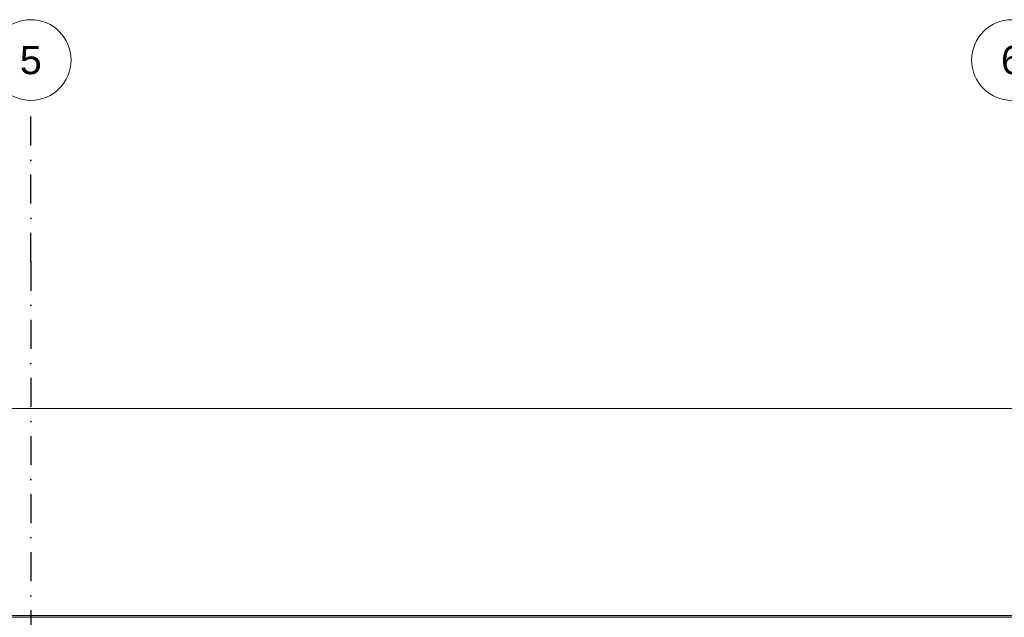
# Model space of a CAD drawing. Header units: millimetres. Extents: x -12989 to 402831, y -50461 to 30884.
# Tile 130 of 175: x 386590 to 392695, y -39165 to -35461. Entities that reach past the tile are written whole.
import ezdxf
from ezdxf.enums import TextEntityAlignment as Align

# ---------------------------------------------------------------- set-up
doc = ezdxf.new("R2010")
doc.units = ezdxf.units.MM
doc.header["$MEASUREMENT"] = 0
doc.linetypes.add('Kropki i Kreski', pattern=[360, 180, -90, 0, -90])
doc.linetypes.add('Wipeout_Contour', pattern=[1000, 0, -1000])
doc.layers.add('Nowe_A__DACHY', color=7, linetype='Continuous')
doc.layers.add('Nowe_Warstwa IFC.Import IFC', color=7, linetype='Continuous')
doc.layers.add('Nowe_A__DACHY_Nr_pióra__162', color=7, linetype='Continuous', lineweight=5, true_color=0x6a6a6a)
for name, color, linetype, lineweight in [('Nowe_A__DACHY_Nr_pióra__52', 7, 'Continuous', 15), ('Nowe_A__DACHY_Nr_pióra__92', 7, 'Continuous', 13), ('Nowe_Warstwa IFC.Import IFC_Nr_pióra__1', 7, 'Continuous', 13), ('Nowe_Warstwa IFC.Import IFC_Nr_pióra__25', 7, 'Continuous', 25), ('Nowe_Warstwa IFC.Import IFC_Nr_pióra__7', 7, 'Continuous', 13)]:
    doc.layers.add(name, color=color, linetype=linetype, lineweight=lineweight)
doc.styles.add('STYL_AUTOMATYCZNY_1', font='arial.ttf')

# ---------------------------------------------------------------- blocks, each defined once
blk = doc.blocks.new('ElemPrzekroju_174_1', base_point=(362576.7, -45960.6))
at = {"color": 254, "linetype": 'Wipeout_Contour', "lineweight": 0, "ltscale": 1530102.063931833}
blk.add_wipeout([(362046.7, -37870.7), (362046.7, -39154.3), (399106.7, -39154.3), (399106.7, -37870.7)], dxfattribs=at).dxf.layer = 'Nowe_A__DACHY'
at = {"layer": 'Nowe_A__DACHY_Nr_pióra__162', "linetype": 'Continuous', "lineweight": 0, "true_color": 0x353535}
blk.add_hatch(color=250, dxfattribs=at).paths.add_polyline_path([(362046.7, -39154.3), (362046.7, -39164.6), (399106.7, -39164.6), (399106.7, -39154.3)])
at = {"layer": 'Nowe_A__DACHY_Nr_pióra__52', "color": 7, "linetype": 'Continuous', "lineweight": 15}
for p, q in [((399106.7, -39154.3), (362046.7, -39154.3)), ((399106.7, -39164.6), (362046.7, -39164.6))]:
    blk.add_line(p, q, dxfattribs=at)
at = {"layer": 'Nowe_A__DACHY_Nr_pióra__92', "color": 7, "linetype": 'Continuous', "lineweight": 13}
blk.add_line((399106.7, -37870.7), (362046.7, -37870.7), dxfattribs=at)
blk = doc.blocks.new('Standardowy znacznik osi[8]_1', base_point=(386659.1, -35960.6))
at = {"layer": 'Nowe_Warstwa IFC.Import IFC_Nr_pióra__25', "color": 7, "linetype": 'Kropki i Kreski', "lineweight": 25}
for q in [(386659.1, -35960.6), (386659.1, -48960.6)]:
    blk.add_line((386659.1, -36960.6), q, dxfattribs=at)
blk.add_point((386659.1, -36960.6), dxfattribs=at)
blk.add_point((386659.1, -36960.6), dxfattribs=at)
at = {"layer": 'Nowe_Warstwa IFC.Import IFC_Nr_pióra__7', "color": 7, "linetype": 'Continuous', "lineweight": 13}
blk.add_circle((386659.1, -35710.6), 250, dxfattribs=at)
at = {"layer": 'Nowe_Warstwa IFC.Import IFC_Nr_pióra__1', "color": 7, "lineweight": 13, "style": 'STYL_AUTOMATYCZNY_1'}
for tag, p in [('AC_MarkerText_1_0', (386659.1, -35623.1)), ('AC_MarkerText_1_1', (386659.1, -50123.1))]:
    blk.add_attdef(tag, text='', height=175, rotation=360, dxfattribs=at).set_placement(p, align=Align.TOP_CENTER)
blk = doc.blocks.new('Standardowy znacznik osi[9]_1', base_point=(392742.1, -35960.6))
at = {"layer": 'Nowe_Warstwa IFC.Import IFC_Nr_pióra__7', "color": 7, "linetype": 'Continuous', "lineweight": 13}
blk.add_circle((392742.1, -35710.6), 250, dxfattribs=at)
at = {"layer": 'Nowe_Warstwa IFC.Import IFC_Nr_pióra__1', "color": 7, "lineweight": 13, "style": 'STYL_AUTOMATYCZNY_1'}
for tag, p in [('AC_MarkerText_1_0', (392742.1, -35623.1)), ('AC_MarkerText_1_1', (392742.1, -50123.1))]:
    blk.add_attdef(tag, text='', height=175, rotation=360, dxfattribs=at).set_placement(p, align=Align.TOP_CENTER)

msp = doc.modelspace()

# ---------------------------------------------------------------- block references
at = {"layer": 'Nowe_A__DACHY', "lineweight": 0}
msp.add_blockref('ElemPrzekroju_174_1', (362576.7, -45960.6), dxfattribs=at)

# ---------------------------------------------------------------- next in the draw order: block references
at = {"layer": 'Nowe_Warstwa IFC.Import IFC', "color": 7, "linetype": 'Continuous', "lineweight": 13}
ref = msp.add_blockref('Standardowy znacznik osi[8]_1', (386659.1, -35960.6), dxfattribs=at)
ref.add_attrib('AC_MarkerText_1', '5', dxfattribs={"layer": 'Nowe_Warstwa IFC.Import IFC_Nr_pióra__1', "color": 7, "lineweight": 13, "height": 175, "rotation": 360, "style": 'STYL_AUTOMATYCZNY_1'}).set_placement((386659.1, -35623.1), align=Align.TOP_CENTER)
ref = msp.add_blockref('Standardowy znacznik osi[9]_1', (392742.1, -35960.6), dxfattribs=at)
ref.add_attrib('AC_MarkerText_1', '6', dxfattribs={"layer": 'Nowe_Warstwa IFC.Import IFC_Nr_pióra__1', "color": 7, "lineweight": 13, "height": 175, "rotation": 360, "style": 'STYL_AUTOMATYCZNY_1'}).set_placement((392742.1, -35623.1), align=Align.TOP_CENTER)

doc.saveas('drawing.dxf')
